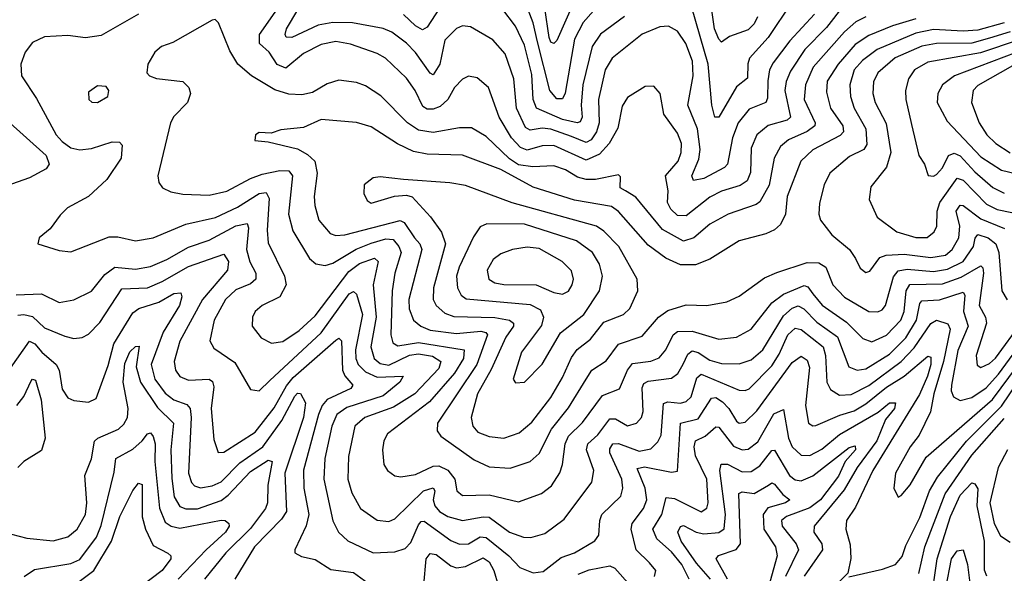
# Model space of a CAD drawing. Extents: x 1246230 to 1426786, y 660032 to 763141.
# Tile 130 of 256: x 1280491 to 1283835, y 701085 to 702966. Entities that reach past the tile are written whole.
import ezdxf

# ---------------------------------------------------------------- set-up
doc = ezdxf.new("R2010")
doc.units = 0

msp = doc.modelspace()

# ---------------------------------------------------------------- linework, layer by layer
at = {"layer": '0CON10XD'}
for points in [[(1283190.2, 702985), (1283106.2, 702893.8), (1283050.2, 702819.8), (1283037.9, 702795), (1283031.5, 702758.5), (1283030.7, 702699.3), (1283025.3, 702685), (1282968.1, 702661.9), (1282930.6, 702615), (1282911.4, 702565), (1282895, 702474.6), (1282885, 702463.8), (1282815, 702426.8), (1282779.8, 702419.8), (1282774.3, 702435), (1282798, 702492), (1282802.6, 702525), (1282792.8, 702595), (1282760.2, 702675), (1282778.4, 702775), (1282776, 702825), (1282753, 702885), (1282725, 702926.5), (1282695, 702944.2), (1282665, 702941.1), (1282605, 702917.1), (1282503.1, 702835), (1282480, 702795), (1282456.9, 702695), (1282458.8, 702615), (1282450.3, 702585), (1282431.8, 702558.2), (1282415, 702548.8), (1282365, 702569.5), (1282295, 702594.1), (1282265, 702597.6), (1282225, 702590.4), (1282209.4, 702599.4), (1282177.9, 702665), (1282168.9, 702765), (1282140.4, 702850.4), (1282097.8, 702897.8), (1282021.7, 702941.7), (1281995.5, 702944.5), (1281975, 702935.6), (1281935, 702896.4), (1281918.1, 702815), (1281895, 702778.8), (1281885, 702783.9), (1281835, 702854.7), (1281805, 702886.2), (1281755, 702923.4), (1281725, 702935.6), (1281621.2, 702955), (1281555, 702956.3), (1281505, 702947.4), (1281415, 702905.3), (1281396.1, 702906.1), (1281392.5, 702915), (1281397.8, 702935), (1281474.8, 703065)], [(1282381, 703045), (1282315.4, 702894.6), (1282305, 702885.3), (1282295, 702890), (1282289.4, 702905), (1282275.1, 703005.1)], [(1283112.9, 703025), (1283033.5, 702905), (1282969.7, 702835), (1282963.8, 702816.2), (1282963, 702767), (1282925, 702737.5), (1282865, 702634.5), (1282852.3, 702635), (1282841.5, 702675), (1282829.1, 702815), (1282759.7, 703055)], [(1282996.6, 702975), (1282985, 702951.6), (1282965, 702931.3), (1282901.6, 702908.4), (1282875, 702889.2), (1282865, 702899.2), (1282850.2, 702935), (1282833.9, 703055)], [(1283290.3, 703015), (1283230.9, 702939.1), (1283157.9, 702865), (1283108.9, 702791.1), (1283094.1, 702755.9), (1283089.6, 702725), (1283108.9, 702635), (1283097.8, 702625), (1283033.5, 702606.5), (1282994.3, 702575), (1282975, 702530), (1282973.1, 702446.9), (1282961.2, 702418.8), (1282937.6, 702402.4), (1282875, 702383.5), (1282835, 702362.9), (1282755, 702299.5), (1282725, 702301), (1282702.2, 702322.2), (1282690.9, 702345), (1282692.9, 702385), (1282684.4, 702435), (1282727.5, 702485), (1282737.1, 702515), (1282738.5, 702545), (1282725, 702580.8), (1282678.2, 702645), (1282666.5, 702715), (1282645, 702740), (1282615, 702739.2), (1282555, 702701.5), (1282537.6, 702672.4), (1282522.7, 702597.3), (1282493.1, 702545), (1282460.5, 702509.5), (1282415, 702489), (1282305, 702538), (1282265, 702537.3), (1282215, 702522.8), (1282191.6, 702531.6), (1282161.2, 702565), (1282119.4, 702635), (1282083.2, 702735), (1282045, 702768.8), (1282015, 702773.5), (1281995, 702763.5), (1281967.7, 702735), (1281945.4, 702695), (1281918.7, 702671.3), (1281895, 702662.1), (1281875, 702661.7), (1281860.5, 702670.5), (1281833.8, 702725), (1281805, 702767.3), (1281733.8, 702835), (1281705, 702851.4), (1281615, 702882.7), (1281565, 702891.6), (1281515, 702881.6), (1281455, 702850.5), (1281395, 702801.1), (1281365, 702813.5), (1281338.2, 702855), (1281305.5, 702885.5), (1281306, 702915), (1281367.2, 703002.8)], [(1281916.3, 703005), (1281875, 702940), (1281858.6, 702931.4), (1281835.3, 702945), (1281795, 702984)], [(1282545, 702976.5), (1282463.2, 702916.8), (1282434.8, 702875), (1282404, 702745), (1282397.8, 702675), (1282400.9, 702635), (1282395, 702619.1), (1282384.3, 702615.7), (1282335, 702627.1), (1282245.7, 702665.7), (1282234.9, 702695), (1282229.9, 702779.9), (1282205, 702878.8), (1282175, 702943.9), (1282129.1, 703005)], [(1282466.3, 703025), (1282405, 702956.6), (1282375, 702899.1), (1282343.2, 702716.8), (1282335, 702697.1), (1282315, 702696.8), (1282291, 702725), (1282250.2, 702890.2), (1282235, 702955.4), (1282209.5, 703019.5)], [(1280895.2, 702984.8), (1280768.4, 702911.6), (1280715, 702904.2), (1280655, 702912.4), (1280575, 702907.1), (1280535, 702888.5), (1280510, 702855), (1280494.5, 702815), (1280497.5, 702775), (1280548, 702698), (1280615.2, 702575), (1280635, 702551.6), (1280665, 702530.5), (1280695, 702523.8), (1280735, 702528), (1280805, 702550.4), (1280829.7, 702549.7), (1280839.2, 702539.2), (1280835.3, 702495), (1280787.4, 702422.6), (1280725, 702365.5), (1280653, 702327), (1280628.5, 702301.5), (1280594.2, 702255.8), (1280557.5, 702225), (1280552.5, 702205), (1280625, 702181.9), (1280665, 702177.8), (1280795, 702228.5), (1280825, 702228), (1280885, 702214.7), (1280945, 702225.3), (1281055, 702270.8), (1281155.8, 702294.2), (1281230.8, 702329.2), (1281305, 702375.5), (1281328.3, 702378.3), (1281338.3, 702358.3), (1281331.3, 702251.3), (1281335, 702208), (1281391, 702095), (1281396.5, 702065), (1281374.6, 702025), (1281314.5, 701995), (1281290.8, 701975), (1281281.5, 701955), (1281280.9, 701925), (1281311.5, 701885), (1281346.7, 701866.7), (1281385, 701872.7), (1281440.7, 701910.7), (1281495, 701960.2), (1281609.4, 702110.6), (1281645, 702137.9), (1281696.3, 702156.3), (1281708, 702145), (1281691.8, 702065), (1281702.2, 701955), (1281683.7, 701855), (1281695.1, 701815.1), (1281715, 701797.9), (1281745, 701792.8), (1281815, 701825.9), (1281845, 701831.1), (1281892.7, 701822.7), (1281921.1, 701805), (1281915, 701781), (1281833.5, 701695), (1281760.3, 701649.7), (1281663.5, 701615), (1281629.8, 701585), (1281607.5, 701482.5), (1281605.2, 701405), (1281618.6, 701358.6), (1281648.5, 701305), (1281705, 701265.9), (1281745, 701260.9), (1281765, 701270.9), (1281862.5, 701365), (1281895, 701375.2), (1281900.6, 701365), (1281895.5, 701335), (1281901.4, 701315), (1281917.3, 701295), (1281945, 701278.4), (1281995, 701264.4), (1282065, 701277.7), (1282085, 701276), (1282155, 701225.6), (1282202, 701208), (1282227, 701207), (1282275, 701220.4), (1282340.6, 701269.4), (1282433.9, 701395), (1282441.2, 701435), (1282416.4, 701505), (1282420.9, 701525), (1282454, 701556), (1282495, 701610), (1282515, 701610), (1282555, 701585.8), (1282586.4, 701595), (1282602.9, 701615), (1282608.4, 701635), (1282604.8, 701715), (1282610.3, 701729.7), (1282625, 701738.4), (1282705, 701748), (1282725.7, 701764.3), (1282744.4, 701795.6), (1282760.3, 701829.7), (1282775, 701841.2), (1282795, 701835.5), (1282835, 701809.8), (1282875, 701798), (1282935, 701796.9), (1282975, 701810.9), (1283015, 701844.2), (1283085, 701959.4), (1283115, 701986.5), (1283135, 701993.8), (1283154, 701984), (1283198.6, 701938.6), (1283269, 701889), (1283307.1, 701787.1), (1283335, 701775.7), (1283365, 701779.8), (1283445, 701829.8), (1283500.9, 701885), (1283536.3, 701945), (1283548.1, 702001.9), (1283555, 702011.3), (1283615, 702014.8), (1283695, 702040.3), (1283700.7, 702030.7), (1283696.4, 701975), (1283712.3, 701925), (1283677.6, 701842.4), (1283655.8, 701724.2)], [(1283364.6, 702975.4), (1283330.9, 702959.1), (1283292.2, 702925), (1283186.3, 702805), (1283159.3, 702745), (1283155.2, 702695), (1283192.7, 702615), (1283191.1, 702605), (1283165, 702585.5), (1283101.7, 702558.3), (1283074.7, 702535), (1283053.9, 702495), (1283036.4, 702403.6), (1283005, 702347.5), (1282992.3, 702337.7), (1282897.5, 702305), (1282835, 702270.8), (1282780.7, 702225), (1282745, 702214.1), (1282673.6, 702253.6), (1282583.3, 702363.3), (1282548.1, 702385), (1282530.6, 702395), (1282532, 702432), (1282525, 702439.2), (1282446.6, 702423.4), (1282415, 702423), (1282385, 702431), (1282345, 702455.9), (1282305, 702469.8), (1282234.3, 702465.7), (1282185, 702472.4), (1282155, 702492.8), (1282075, 702569.5), (1282025, 702598.4), (1281985, 702599), (1281895, 702582.3), (1281845, 702590.2), (1281808.2, 702615), (1281717.2, 702707.2), (1281665, 702740.8), (1281635, 702752.3), (1281575, 702760.8), (1281535, 702748.5), (1281485, 702718.6), (1281449.4, 702710.6), (1281405, 702713.2), (1281357.1, 702727.1), (1281278.8, 702775), (1281231.8, 702815), (1281205, 702860), (1281166.2, 702955), (1281155, 702966.7), (1281145, 702964), (1281011.5, 702888.5), (1280972.5, 702875), (1280950, 702855), (1280926.2, 702815), (1280922.5, 702785), (1280932.5, 702775), (1280955.7, 702765.7), (1281045, 702755.6), (1281065.4, 702735.4), (1281071.1, 702715), (1281061.5, 702685), (1281015, 702637.5), (1281003.3, 702615), (1280960.6, 702435), (1280963.2, 702413.2), (1280976.2, 702395), (1281005, 702381.1), (1281045, 702373.1), (1281135, 702369.5), (1281195, 702383.9), (1281275, 702426.3), (1281315, 702440.8), (1281375, 702453.9), (1281405, 702452.1), (1281418.2, 702435), (1281403.5, 702305), (1281418.6, 702248.6), (1281475, 702154.6), (1281496.5, 702136.5), (1281528.9, 702131.1), (1281555, 702139.4), (1281634, 702186), (1281685, 702207.2), (1281735, 702221.9), (1281759.2, 702219.2), (1281779.3, 702195), (1281786.3, 702175), (1281764.8, 702105), (1281755.7, 702044.3), (1281752.1, 701895), (1281758, 701868), (1281775, 701858.3), (1281845, 701869.1), (1282000.6, 701845), (1281997.8, 701815), (1281967.3, 701765), (1281882.4, 701667.6), (1281740.4, 701559.6), (1281728.2, 701535), (1281723.1, 701505), (1281727.5, 701455), (1281740.6, 701435), (1281765, 701416.5), (1281785, 701413.2), (1281835, 701421.4), (1281895, 701448.9), (1281915, 701451), (1281945, 701435.8), (1281969.3, 701405), (1281976.1, 701365), (1281995, 701350), (1282085, 701352.5), (1282185, 701328.7), (1282263.8, 701356.2), (1282297.5, 701382.5), (1282325, 701426.5), (1282334.4, 701455), (1282343.1, 701525), (1282355, 701551.8), (1282402.8, 701597.2), (1282470.7, 701689.3), (1282527.9, 701712.1), (1282554.9, 701775.1), (1282572.5, 701797.5), (1282635, 701805.6), (1282662.6, 701817.4), (1282685.8, 701844.2), (1282710.6, 701895), (1282725, 701906.7), (1282775, 701907.9), (1282865, 701881), (1282925, 701887.5), (1282975, 701914.7), (1283045.6, 702004.4), (1283085, 702033.5), (1283155, 702063), (1283168, 702058), (1283184.3, 702034.3), (1283216, 701996), (1283299, 701939), (1283355, 701883.1), (1283385, 701871.9), (1283435, 701894), (1283483.4, 701945), (1283495.1, 701975), (1283501.2, 702045), (1283513.6, 702066.4), (1283625, 702068.6), (1283688.2, 702091.8), (1283755, 702130), (1283762.5, 702122.5), (1283764.5, 702104.5), (1283749.8, 701995), (1283770.8, 701955), (1283774.1, 701935), (1283739.8, 701825), (1283742.7, 701792.7), (1283755, 701784.6), (1283785, 701798.1), (1283805, 701815.7), (1283895, 701938.5)], [(1283535, 702969.1), (1283455, 702944.9), (1283375, 702912.2), (1283329, 702881), (1283270.3, 702815), (1283233.2, 702756.8), (1283230.8, 702719.2), (1283244.8, 702665), (1283286.2, 702605), (1283289, 702585), (1283277.2, 702572.8), (1283185, 702523.3), (1283144.2, 702485), (1283097.2, 702365), (1283091.4, 702305), (1283075, 702270.4), (1283055, 702252), (1283025, 702238.7), (1282935, 702214.7), (1282835, 702152.7), (1282786.4, 702133.6), (1282735, 702133.3), (1282685, 702155.3), (1282625, 702200.3), (1282525, 702314.7), (1282501.2, 702331.2), (1282375, 702352.6), (1282235, 702396.7), (1282125, 702457.4), (1281995, 702505.2), (1281875, 702508.8), (1281828.1, 702518.1), (1281773.9, 702543.9), (1281685, 702601.4), (1281635, 702616.8), (1281515, 702626.4), (1281455, 702599.1), (1281377.9, 702592.1), (1281345, 702580), (1281305, 702582.5), (1281292.5, 702575), (1281290, 702555), (1281335, 702551.2), (1281435, 702526.8), (1281468.1, 702508.1), (1281493.1, 702485), (1281501.6, 702445), (1281490.7, 702365), (1281493.7, 702335), (1281507.6, 702285), (1281545, 702240), (1281565, 702232.4), (1281595, 702235.2), (1281783.7, 702283.7), (1281796.5, 702276.5), (1281831.8, 702225), (1281850.6, 702205), (1281856.5, 702185), (1281813, 702015), (1281814, 701984), (1281828.8, 701945), (1281853.8, 701925), (1281885, 701911.4), (1281975, 701899.5), (1282057.6, 701907.6), (1282073.9, 701903.9), (1282080.2, 701895), (1282043.1, 701795), (1281910, 701595), (1281908.9, 701568.9), (1281921.7, 701551.7), (1282035, 701470.5), (1282085, 701447.3), (1282157, 701443), (1282225, 701464.7), (1282255, 701492.1), (1282297, 701575), (1282355, 701647.6), (1282414.6, 701745.4), (1282434.7, 701775), (1282483.4, 701806.6), (1282525, 701863.6), (1282605, 701891.4), (1282660.9, 701955), (1282691.9, 701978.1), (1282755, 701997.3), (1282825, 701995.4), (1282892.9, 702007.1), (1282935, 702026.2), (1283020.9, 702089.1), (1283063, 702107), (1283165, 702140.7), (1283205, 702139.7), (1283228.4, 702125), (1283252.9, 702065), (1283292.8, 702022.8), (1283375, 701975.2), (1283405, 701973.3), (1283419.7, 701980.3), (1283431.2, 701995), (1283458.1, 702091.9), (1283475, 702112.6), (1283505, 702118.6), (1283595, 702110.3), (1283641.5, 702118.5), (1283695.2, 702144.8), (1283730.5, 702195), (1283736.1, 702223.9), (1283745, 702236.6), (1283779.7, 702225), (1283806.6, 702205), (1283816.7, 702175), (1283827.1, 702045), (1283844.8, 702014.8)], [(1283835, 702955.4), (1283745, 702929.7), (1283695, 702926.6), (1283595, 702932.4), (1283535, 702920), (1283403.7, 702865), (1283352.9, 702827.1), (1283324.8, 702795), (1283310.7, 702745), (1283312.5, 702705), (1283325.6, 702665), (1283364.2, 702595), (1283368.3, 702541.7), (1283358.2, 702525), (1283308.8, 702501.2), (1283242.5, 702445), (1283223.3, 702405), (1283207.4, 702342.6), (1283204.6, 702305), (1283210.4, 702285), (1283248.8, 702235), (1283309.6, 702185), (1283329.2, 702155), (1283345, 702121.4), (1283365, 702107.5), (1283378.1, 702111.9), (1283411.9, 702158.1), (1283433.7, 702166.3), (1283495, 702169), (1283585, 702158.1), (1283635, 702166.2), (1283658.3, 702185), (1283680.6, 702225), (1283683.5, 702265), (1283671.9, 702315), (1283685, 702336.3), (1283695, 702334.8), (1283755, 702289.3), (1283836.1, 702256.1)], [(1283855.4, 702924.6), (1283785, 702902.5), (1283725, 702886.1), (1283605, 702885.4), (1283555, 702875.4), (1283464.3, 702835.7), (1283405.3, 702785), (1283390.5, 702755), (1283388.1, 702715), (1283396.7, 702685), (1283433.3, 702613.3), (1283449.4, 702515), (1283434.8, 702465.2), (1283382, 702398), (1283375.5, 702355), (1283403.1, 702295), (1283470.5, 702245), (1283535, 702226.5), (1283573.5, 702226.5), (1283596.8, 702245), (1283605.9, 702265), (1283607.1, 702315), (1283615.5, 702345), (1283675, 702427.7), (1283695, 702420.7), (1283775, 702339), (1283811.2, 702321.2), (1283860.5, 702310.5)], [(1283885, 702897.3), (1283753.6, 702853.6), (1283575, 702821.3), (1283530, 702795), (1283510, 702765), (1283499.7, 702725), (1283500.3, 702695), (1283519.7, 702610.3), (1283544.7, 702505), (1283563.5, 702475), (1283576.4, 702436.4), (1283594.5, 702434.5), (1283605, 702440), (1283625, 702463.1), (1283645, 702504.7), (1283665, 702512.7), (1283685, 702503.2), (1283735, 702448.6), (1283795.6, 702395.6), (1283835, 702376.9)], [(1283875, 702854.4), (1283665.4, 702774.6), (1283624.6, 702745), (1283609.4, 702715), (1283607.5, 702685), (1283640.8, 702620.8), (1283755, 702500.2), (1283825, 702454.4), (1283906, 702436)], [(1283938.1, 702851.9), (1283745, 702742.5), (1283729.1, 702725), (1283723.5, 702685), (1283749.2, 702615), (1283775.8, 702575), (1283805.7, 702545.7), (1283855, 702513.3)], [(1280755, 702684.3), (1280790, 702705), (1280793.8, 702725), (1280785, 702738.8), (1280755, 702740.8), (1280725, 702720), (1280726.2, 702695), (1280735.9, 702685.9), (1280755, 702684.3)], [(1280380, 702685), (1280581.1, 702505), (1280591.2, 702475), (1280580.7, 702459.3), (1280525, 702428.4), (1280385, 702379.6)], [(1282135, 701544.2), (1282187.5, 701562.5), (1282230.8, 701599.2), (1282295, 701682.5), (1282335, 701750.4), (1282365, 701818.5), (1282384.6, 701845.4), (1282429.6, 701880.4), (1282475, 701937.9), (1282541.5, 701965), (1282563.2, 701985), (1282590, 702045), (1282588.1, 702085), (1282525.4, 702195), (1282475, 702247.3), (1282450, 702265), (1282163.4, 702343.4), (1282005, 702402.5), (1281952, 702412), (1281795, 702423.5), (1281715, 702432.2), (1281691.3, 702428.7), (1281661.2, 702405), (1281660, 702375), (1281671.3, 702351.3), (1281685, 702342.5), (1281763.7, 702366.3), (1281805, 702370), (1281824.2, 702364.2), (1281886.7, 702296.7), (1281924.2, 702244.2), (1281936.9, 702205), (1281896.3, 702055), (1281895.6, 702015.6), (1281905.3, 701995), (1281935, 701969.3), (1281965, 701957.4), (1282105, 701954), (1282154.3, 701945), (1282168.4, 701935), (1282168.7, 701925), (1282142.2, 701887.8), (1282092.8, 701777.2), (1282045.9, 701695), (1282024.1, 701615), (1282030.4, 701585), (1282047.5, 701565), (1282085, 701549.7), (1282135, 701544.2)], [(1280479, 702031), (1280565, 702034.3), (1280625, 702004.7), (1280675, 702014), (1280735, 702043.2), (1280779.9, 702100.1), (1280814.4, 702125.6), (1280885, 702118.7), (1280935, 702128), (1280991.1, 702151.1), (1281065, 702193.1), (1281135, 702216.5), (1281225, 702266), (1281264.1, 702274.1), (1281268.3, 702258.3), (1281261, 702185), (1281272.8, 702142.8), (1281293.2, 702105), (1281293.5, 702085), (1281275, 702068.9), (1281225, 702048.1), (1281190.5, 702015), (1281151.6, 701945), (1281136.9, 701875), (1281150.4, 701850.4), (1281221.6, 701801.6), (1281275, 701709.4), (1281305, 701705.5), (1281340.1, 701739.9), (1281515, 701902), (1281610, 702035), (1281625, 702042.5), (1281635, 702033.8), (1281654.9, 701964.9), (1281631.1, 701845), (1281632.4, 701815), (1281640.3, 701795), (1281665, 701769.6), (1281705, 701751.2), (1281793.1, 701755), (1281782.7, 701735), (1281725, 701688.6), (1281601.8, 701648.2), (1281568.3, 701625), (1281551.4, 701585), (1281527, 701475), (1281523.8, 701405), (1281554.1, 701264.1), (1281573.3, 701225), (1281605.6, 701195.6), (1281691.9, 701155), (1281765, 701158.4), (1281800.4, 701169.6), (1281819.7, 701190.3), (1281845, 701250.4), (1281855, 701261.6), (1281865, 701262.6), (1281955, 701197.4), (1281985, 701184), (1282015, 701185.2), (1282055, 701209.7), (1282075, 701206.6), (1282152.5, 701145), (1282190, 701105), (1282235, 701086.8), (1282268.4, 701091.6), (1282330.5, 701139.5), (1282375, 701155.2), (1282444.8, 701195.2), (1282457.5, 701215), (1282461.1, 701265), (1282468.4, 701285), (1282532.1, 701347.9), (1282540, 701375), (1282536.6, 701405), (1282495.5, 701495), (1282495, 701508.1), (1282505, 701524.7), (1282525, 701526.7), (1282595, 701500), (1282635, 701508.6), (1282658.4, 701531.6), (1282670.2, 701555), (1282677.9, 701662.1), (1282692.4, 701667.6), (1282735, 701663), (1282755, 701669), (1282772, 701685), (1282790.6, 701749.4), (1282805, 701761.6), (1282935, 701707.8), (1282955, 701706.2), (1282968, 701712), (1283045, 701790.2), (1283070.6, 701829.4), (1283100.3, 701895), (1283125, 701918.1), (1283145, 701913.8), (1283219.4, 701855), (1283227.9, 701825), (1283232.1, 701735), (1283245, 701709.2), (1283275, 701690.9), (1283315, 701692.5), (1283375, 701722.8), (1283485.2, 701804.8), (1283529.3, 701850.7), (1283585, 701934.2), (1283605, 701945.7), (1283643.2, 701933.2), (1283650.7, 701915), (1283629, 701805), (1283595.7, 701695), (1283584, 701634), (1283546.1, 701555), (1283515.4, 701515), (1283465.3, 701425), (1283459.6, 701375), (1283474.1, 701344.1), (1283485, 701349.2), (1283515, 701385.5), (1283569.7, 701480.3), (1283794.5, 701675.5), (1283935.1, 701865)], [(1282175, 701732), (1282205, 701734.4), (1282265, 701795.5), (1282328, 701902), (1282406.5, 701965), (1282460, 702045), (1282470.2, 702095), (1282460.7, 702135), (1282436.2, 702175), (1282382.5, 702215), (1282205, 702271), (1282077.9, 702272.1), (1282055, 702262.2), (1282032, 702228), (1281983.3, 702125), (1281974.8, 702094.8), (1281977.5, 702055), (1281989.9, 702029.9), (1282007.4, 702017.4), (1282225, 701998.4), (1282260.2, 701980.2), (1282270, 701955), (1282263.3, 701926.7), (1282195, 701836.7), (1282167.1, 701745), (1282175, 701732)], [(1282335, 702033.2), (1282355, 702043.3), (1282367.8, 702065), (1282372.4, 702085), (1282365, 702113.1), (1282333.6, 702145), (1282255, 702188.5), (1282215, 702193.3), (1282165, 702185.2), (1282125, 702170.8), (1282098.8, 702151.2), (1282078.7, 702115), (1282084.5, 702085), (1282105, 702072.4), (1282135, 702066.4), (1282244.8, 702064.8), (1282305, 702039.2), (1282335, 702033.2)], [(1280485, 701962.2), (1280505, 701964.2), (1280535, 701957.2), (1280575, 701919.1), (1280645, 701890.9), (1280675, 701883.3), (1280703.1, 701886.9), (1280725, 701897.9), (1280762.9, 701937.1), (1280838, 702052), (1280925, 702055.2), (1280975, 702076.4), (1281065, 702127.9), (1281185, 702169.4), (1281200.5, 702145), (1281196.9, 702115), (1281111.5, 702015), (1281035, 701873.8), (1281016.2, 701805), (1281020, 701775), (1281035, 701753.5), (1281065, 701741.7), (1281135, 701745.2), (1281146.5, 701736.5), (1281150.8, 701719.2), (1281141.3, 701645), (1281150.2, 701540.2), (1281165, 701496), (1281185, 701496.8), (1281290.5, 701565), (1281355, 701647), (1281397.6, 701722.4), (1281419.9, 701750.1), (1281565, 701877.3), (1281575, 701884.4), (1281584.4, 701875), (1281587.7, 701775), (1281595.9, 701755.9), (1281622.9, 701725), (1281616.3, 701713.7), (1281535, 701675.9), (1281518.2, 701655), (1281506.2, 701625), (1281455.5, 701435.5), (1281455.9, 701375), (1281473.6, 701285), (1281463.7, 701246.3), (1281425.7, 701165), (1281426, 701155), (1281447.8, 701142.2), (1281495, 701132.2), (1281547.9, 701097.9), (1281625, 701088.1), (1281675, 701051.8)], [(1280438.8, 701751.2), (1280525, 701874.1), (1280542.8, 701865), (1280566.4, 701836.4), (1280615.2, 701795), (1280624.8, 701775), (1280635, 701711.4), (1280655, 701681.9), (1280675, 701671.9), (1280725, 701666.4), (1280750.8, 701679.2), (1280791.4, 701791.4), (1280810.7, 701865), (1280875, 701970.6), (1280895.6, 701985), (1280963.4, 702006.6), (1281015, 702036.2), (1281038, 702038), (1281041.6, 702025), (1281033.9, 701995), (1280978.5, 701905), (1280937.8, 701795), (1280950.5, 701745), (1280985, 701697.7), (1281015, 701674.5), (1281058.3, 701658.3), (1281069.8, 701645), (1281073.7, 701615), (1281063.9, 701425), (1281075, 701393.9), (1281085, 701382.9), (1281105, 701376.1), (1281145, 701383), (1281175, 701396), (1281239.3, 701460.7), (1281316.6, 701515), (1281381.3, 701605), (1281425, 701686.8), (1281435, 701697.1), (1281445, 701696.6), (1281461.6, 701665), (1281455.1, 701615), (1281391.4, 701425), (1281397.5, 701295), (1281380.4, 701269.6), (1281288.4, 701175), (1281221.8, 701065)], [(1283655.8, 701724.2), (1283654.9, 701704.9), (1283662.3, 701685), (1283685, 701671.9), (1283725, 701683.1), (1283772.8, 701715), (1283815, 701762.1), (1283915, 701897.3)], [(1280437.5, 701225), (1280515, 701205.3), (1280605, 701195.8), (1280655, 701209.2), (1280686.2, 701235), (1280715.2, 701285), (1280719.7, 701325), (1280712.2, 701417.8), (1280735, 701474), (1280745.5, 701534.5), (1280756.5, 701545), (1280826.2, 701575), (1280845, 701591.5), (1280857.3, 701615), (1280859.7, 701645), (1280842.8, 701735), (1280848.2, 701798.2), (1280865, 701837.5), (1280885, 701856.2), (1280897.4, 701857.4), (1280886.6, 701786.6), (1280901.2, 701735), (1280958.8, 701648.8), (1281013.5, 701595), (1281004.3, 701505), (1281007.4, 701407.4), (1281015.5, 701345), (1281035, 701312.9), (1281055, 701304.1), (1281095, 701304.2), (1281175, 701332.6), (1281199.2, 701350.8), (1281275, 701431.5), (1281335, 701469.6), (1281348.9, 701465), (1281333.5, 701385), (1281333, 701325), (1281325.6, 701305), (1281275, 701237.8), (1281190.8, 701155), (1281118.9, 701065)], [(1282647.5, 701075), (1282651.1, 701095), (1282630.5, 701120.5), (1282585.2, 701165.2), (1282567.6, 701235), (1282571.4, 701255), (1282609.2, 701305), (1282621.2, 701335), (1282615.4, 701375), (1282588.5, 701441.5), (1282612.6, 701447.4), (1282705, 701429.1), (1282725, 701432.9), (1282734.8, 701595), (1282795, 701610.4), (1282840.1, 701679.9), (1282855, 701683), (1282877.7, 701667.7), (1282899.2, 701645), (1282925, 701602), (1282935, 701595.4), (1282955, 701598.4), (1282995, 701636.8), (1283115, 701801.6), (1283145, 701822.5), (1283165, 701809.6), (1283173.9, 701785), (1283159.8, 701655), (1283170.4, 701595), (1283185, 701586.2), (1283195, 701587.8), (1283276.9, 701623.1), (1283325, 701637.4), (1283365, 701660.7), (1283435, 701717.3), (1283494.7, 701755.3), (1283575, 701822.5), (1283585, 701819.4), (1283585.2, 701795.2), (1283574.1, 701755), (1283547.1, 701692.9), (1283389, 701435), (1283329.7, 701310.3), (1283299.1, 701265), (1283296.6, 701235), (1283312, 701182), (1283314.2, 701135.8), (1283303.8, 701086.2), (1283272.9, 701055)], [(1283306.4, 701073.6), (1283420.9, 701099.1), (1283465, 701115.4), (1283487.8, 701142.2), (1283500.3, 701180.3), (1283548.5, 701275), (1283580.8, 701365), (1283608.2, 701411.8), (1283706.3, 701533.7), (1283825, 701653.2), (1283915, 701785.6)], [(1280481.4, 701655), (1280505, 701686.1), (1280530.6, 701739.4), (1280535, 701744.4), (1280545, 701741.1), (1280564.5, 701675), (1280577.8, 701545), (1280565, 701502.9), (1280505, 701465.7), (1280484.8, 701445)], [(1283114.8, 701515), (1283145, 701486.5), (1283175, 701485.8), (1283215, 701506.8), (1283275, 701557.2), (1283406.8, 701633.2), (1283445, 701664.7), (1283465.5, 701665), (1283462.6, 701645), (1283432, 701608), (1283401.9, 701535), (1283335.1, 701445), (1283291.4, 701368.6), (1283188.8, 701245), (1283188.6, 701225), (1283214.8, 701185), (1283217.3, 701165), (1283155, 701076)], [(1282765.2, 701065), (1282739.4, 701115), (1282705, 701158.3), (1282655, 701202.1), (1282641.6, 701235), (1282671.4, 701285), (1282686.9, 701343.1), (1282715, 701339), (1282805, 701294.3), (1282825, 701306.5), (1282829.4, 701325), (1282824.9, 701405), (1282785.9, 701485), (1282781.6, 701515), (1282786.6, 701535), (1282819, 701551), (1282855, 701582.9), (1282865, 701582.2), (1282915, 701517), (1282945, 701504.4), (1282965, 701507.1), (1282998.3, 701531.7), (1283052.8, 701627.2), (1283085, 701641.5), (1283101.5, 701545), (1283114.8, 701515)], [(1283544.8, 701085), (1283565.1, 701175), (1283634.4, 701355.6), (1283725, 701487.1), (1283835, 701611.6)], [(1280506.2, 701075), (1280541.9, 701098.1), (1280665, 701118.9), (1280695, 701132), (1280751.7, 701208.3), (1280767.6, 701247.6), (1280811.6, 701428.4), (1280817.5, 701475), (1280875, 701507.4), (1280907.4, 701535), (1280925, 701559.3), (1280935, 701562), (1280945, 701550), (1280950.8, 701525), (1280950.5, 701465), (1280966.5, 701306.5), (1280985, 701259.4), (1281005.1, 701245.1), (1281035, 701239), (1281175, 701266.4), (1281188.8, 701265), (1281201.4, 701255), (1281202.7, 701245), (1281189.7, 701225), (1281124.5, 701165.5), (1281029.5, 701065)], [(1282836.8, 701065), (1282789.7, 701119.7), (1282737, 701195), (1282726.7, 701225), (1282735, 701244.5), (1282745, 701247.6), (1282788.5, 701225), (1282815, 701219.3), (1282865.6, 701224.4), (1282883.2, 701236.8), (1282888.2, 701285), (1282869, 701435), (1282873.7, 701456.3), (1282895, 701456), (1282945, 701430.3), (1282975, 701430.9), (1283005, 701450), (1283045, 701502.7), (1283055, 701503.8), (1283105, 701418), (1283125, 701402.5), (1283145, 701399.2), (1283185, 701417), (1283307.7, 701512.3), (1283328.5, 701518.5), (1283329.2, 701505), (1283294.6, 701465.4), (1283271.7, 701415), (1283210.8, 701335), (1283175, 701308.1), (1283095, 701278.9), (1283078.6, 701265), (1283080.2, 701245), (1283127.8, 701185), (1283135.6, 701165), (1283092.4, 701075)], [(1283845.7, 701505), (1283814.6, 701445), (1283785.7, 701325), (1283801, 701255), (1283822.3, 701212.3), (1283855, 701190.8)], [(1280675, 701044.1), (1280742.8, 701095), (1280803.5, 701195), (1280831.3, 701278.7), (1280875, 701366.9), (1280895, 701391.8), (1280907.6, 701387.6), (1280907.5, 701277.5), (1280918.1, 701235), (1280945, 701180), (1280994.1, 701154.1), (1281004.4, 701145), (1281004.5, 701135), (1280975.2, 701095), (1280896.2, 701035)], [(1282894.4, 701065), (1282856.8, 701135), (1282864.1, 701145.9), (1282923.9, 701166.1), (1282939.4, 701185), (1282933.8, 701356.2), (1282945, 701361.6), (1282985, 701357), (1283033.6, 701385), (1283045, 701392.4), (1283055, 701388.2), (1283082.6, 701352.6), (1283106.9, 701335), (1283091.9, 701325), (1283032.3, 701307.7), (1283016, 701285), (1283017.9, 701235), (1283058.3, 701175), (1283063.5, 701145), (1283027.8, 701015)], [(1283585.5, 700985), (1283607.4, 701135), (1283651.9, 701278.1), (1283685, 701350.8), (1283725, 701393.1), (1283735, 701388.9), (1283745, 701372), (1283741.2, 701315), (1283766.1, 701195), (1283766.8, 701096.8), (1283775, 701077.3)], [(1283636.5, 701035), (1283655.6, 701135), (1283675, 701161.2), (1283695, 701165.7), (1283710, 701115), (1283720.8, 701025)], [(1281863.3, 701046.7), (1281871.9, 701135), (1281885, 701152.3), (1281905, 701149.2), (1281955, 701111), (1281975, 701104.5), (1282005, 701108.3), (1282065, 701137.9), (1282085, 701124.8), (1282101.7, 701095), (1282116.1, 701045)], [(1282387.6, 701082.4), (1282425, 701097.1), (1282495, 701111), (1282512.8, 701102.8), (1282565, 701043.3)]]:
    msp.add_lwpolyline(points, dxfattribs=at)

doc.saveas('drawing.dxf')
